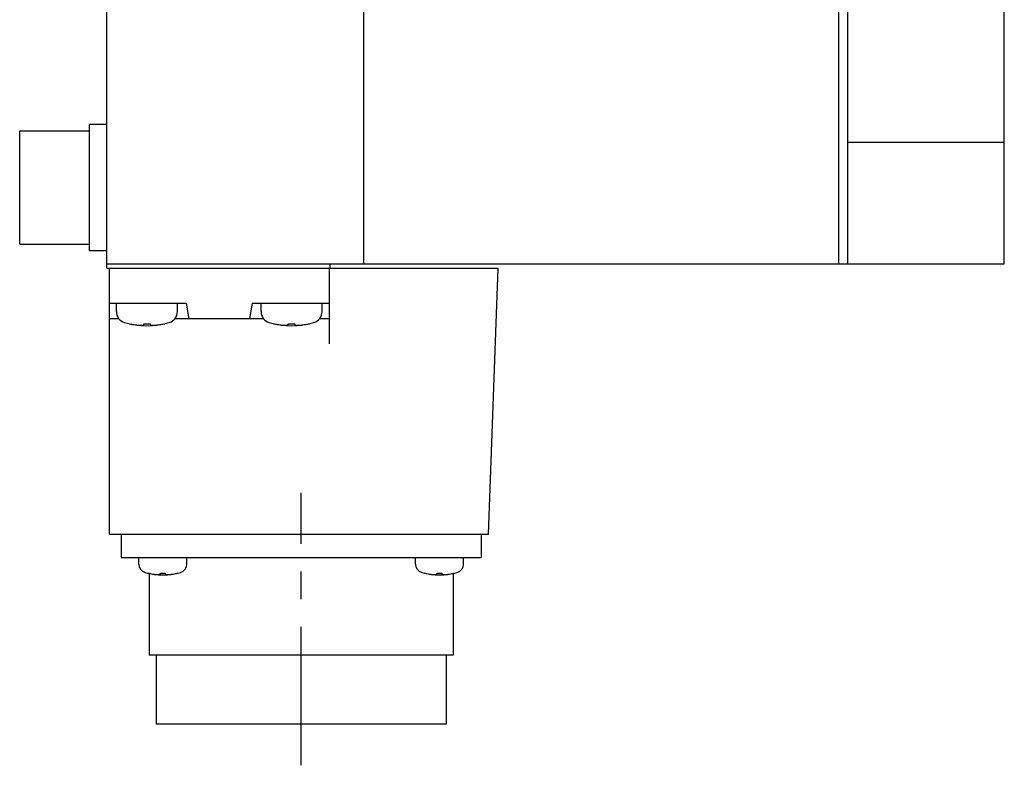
# Model space of a CAD drawing. Header units: millimetres. Extents: x 74 to 1063, y 533 to 799.
# Tile 2 of 4: x 505 to 618, y 533 to 619. Entities that reach past the tile are written whole.
import ezdxf

# ---------------------------------------------------------------- set-up
doc = ezdxf.new("R2010")
doc.units = ezdxf.units.MM
doc.linetypes.add('CENTER', pattern=[50.8, 31.75, -6.35, 6.35, -6.35])
doc.layers.add('CTR', color=2, linetype='CENTER')

msp = doc.modelspace()

# ---------------------------------------------------------------- linework, layer by layer
for p, q in [((515.42, 590.45), (515.42, 766.95)), ((544.92, 590.95), (544.92, 766.95)), ((618.42, 590.95), (618.42, 766.95)), ((600.42, 752.98), (600.42, 604.91)), ((599.42, 590.95), (599.42, 638.95)), ((513.42, 592.46), (513.42, 606.96)), ((515.42, 606.96), (513.42, 606.96)), ((505.42, 593.21), (505.42, 606.21)), ((505.42, 606.21), (513.42, 606.21)), ((600.42, 604.91), (618.42, 604.91)), ((600.42, 604.91), (600.42, 590.95)), ((505.42, 593.21), (513.42, 593.21)), ((515.42, 592.46), (513.42, 592.46)), ((515.42, 590.95), (618.42, 590.95)), ((515.42, 590.45), (560.32, 590.45)), ((515.72, 559.95), (515.72, 590.45)), ((540.92, 590.45), (540.92, 581.76)), ((541.02, 590.95), (541.02, 590.45)), ((559.22, 559.95), (560.32, 590.45)), ((515.72, 586.45), (524.52, 586.45)), ((516.52, 585.47), (516.52, 586.45)), ((523.52, 585.47), (523.52, 586.45)), ((524.52, 586.45), (524.84, 584.65)), ((532.12, 586.45), (531.8, 584.65)), ((532.12, 586.45), (540.92, 586.45)), ((533.12, 585.47), (533.12, 586.45)), ((540.12, 585.47), (540.12, 586.45)), ((516.82, 584.65), (515.72, 584.65)), ((533.42, 584.65), (523.22, 584.65)), ((540.92, 584.65), (539.82, 584.65)), ((517.97, 584.08), (518, 584.08)), ((519.65, 583.95), (519.65, 584.08)), ((519.65, 584.08), (520.39, 584.08)), ((520.39, 584.08), (520.39, 583.95)), ((522.04, 584.08), (522.07, 584.08)), ((534.57, 584.08), (534.6, 584.08)), ((536.25, 584.08), (536.99, 584.08)), ((536.25, 583.95), (536.25, 584.08)), ((536.99, 584.08), (536.99, 583.95)), ((538.64, 584.08), (538.67, 584.08)), ((515.72, 559.95), (559.22, 559.95)), ((517.07, 559.95), (517.07, 557.25)), ((558.37, 559.95), (558.37, 557.25)), ((517.07, 557.25), (558.37, 557.25)), ((519.1, 556.51), (519.1, 557.25)), ((524.6, 556.51), (524.6, 557.25)), ((550.85, 556.51), (550.85, 557.25)), ((556.35, 556.51), (556.35, 557.25)), ((520.1, 555.47), (520.12, 555.47)), ((520.27, 555.43), (520.27, 546.05)), ((521.57, 555.47), (522.13, 555.47)), ((521.57, 555.35), (521.57, 555.47)), ((522.13, 555.47), (522.13, 555.35)), ((523.57, 555.47), (523.6, 555.47)), ((551.85, 555.47), (551.87, 555.47)), ((553.32, 555.47), (553.88, 555.47)), ((553.32, 555.35), (553.32, 555.47)), ((553.88, 555.47), (553.88, 555.35)), ((555.17, 555.43), (555.17, 546.05)), ((555.32, 555.47), (555.35, 555.47)), ((555.17, 546.05), (520.27, 546.05)), ((521.07, 546.05), (521.07, 538.15)), ((554.37, 546.05), (554.37, 538.15)), ((554.37, 538.15), (521.07, 538.15))]:
    msp.add_line(p, q)
for centre, radius, start, end in [((517.82, 585.47), 1.3, 180, 253.3985), ((522.22, 585.47), 1.3, 286.6015, 0), ((534.42, 585.47), 1.3, 180, 253.3985), ((538.82, 585.47), 1.3, 286.6015, 0), ((520.02, 592.85), 9, 253.3985, 286.6015), ((536.62, 592.85), 9, 253.3985, 286.6015), ((520.02, 592.85), 8.99, 257.0426, 261.8394), ((520.02, 592.85), 8.99, 278.1606, 282.9574), ((536.62, 592.85), 8.99, 257.0426, 261.8394), ((536.62, 592.85), 8.99, 278.1606, 282.9574), ((520.1, 556.51), 1, 180, 253.0422), ((523.6, 556.51), 1, 286.9578, 0), ((551.85, 556.51), 1, 180, 253.0422), ((555.35, 556.51), 1, 286.9578, 0), ((521.85, 562.25), 7, 253.0422, 286.9578), ((521.85, 562.25), 6.99, 255.7013, 260.3879), ((521.85, 562.25), 6.99, 279.6121, 284.2987), ((553.6, 562.25), 7, 253.0422, 286.9578), ((553.6, 562.25), 6.99, 255.7013, 260.3879), ((553.6, 562.25), 6.99, 279.6121, 284.2987)]:
    msp.add_arc(centre, radius, start, end)
for points, knots in [([(518.74, 583.95), (518.75, 583.94), (518.77, 583.94), (518.79, 583.94), (518.8, 583.94), (518.81, 583.94), (518.82, 583.94), (518.82, 583.94), (518.83, 583.94), (518.83, 583.94), (518.83, 583.94), (518.84, 583.94), (518.86, 583.93), (518.88, 583.93), (518.9, 583.93), (518.91, 583.93), (518.92, 583.93), (518.93, 583.93), (518.93, 583.93), (518.94, 583.93), (518.94, 583.93), (518.95, 583.93), (518.96, 583.92), (518.97, 583.92), (518.98, 583.92), (518.99, 583.92), (519, 583.92), (519.01, 583.92), (519.01, 583.92), (519.01, 583.92), (519.01, 583.92), (519.02, 583.92), (519.02, 583.92), (519.03, 583.92), (519.03, 583.92), (519.04, 583.92), (519.06, 583.92), (519.08, 583.92), (519.09, 583.91), (519.11, 583.91), (519.11, 583.91), (519.12, 583.91), (519.12, 583.91), (519.13, 583.91), (519.13, 583.91), (519.14, 583.91), (519.15, 583.91), (519.16, 583.91), (519.18, 583.91), (519.19, 583.91), (519.19, 583.91), (519.2, 583.91), (519.2, 583.91), (519.2, 583.91), (519.21, 583.91), (519.21, 583.91), (519.22, 583.91), (519.24, 583.91), (519.25, 583.9), (519.28, 583.9), (519.31, 583.9), (519.32, 583.9)], [0, 0, 0, 0, 0.0625, 0.09375, 0.125, 0.140625, 0.15625, 0.164062, 0.167969, 0.171875, 0.179688, 0.1875, 0.21875, 0.25, 0.28125, 0.3125, 0.320312, 0.328125, 0.332031, 0.335938, 0.34375, 0.359375, 0.375, 0.40625, 0.4375, 0.453125, 0.46875, 0.484375, 0.492188, 0.496094, 0.5, 0.503906, 0.507812, 0.515625, 0.53125, 0.546875, 0.5625, 0.59375, 0.625, 0.640625, 0.65625, 0.664062, 0.667969, 0.671875, 0.679688, 0.6875, 0.71875, 0.75, 0.78125, 0.796875, 0.8125, 0.820312, 0.828125, 0.832031, 0.835938, 0.84375, 0.859375, 0.875, 0.90625, 0.9375, 1, 1, 1, 1]), ([(519.32, 583.9), (519.33, 583.9), (519.34, 583.9), (519.35, 583.9), (519.36, 583.9), (519.36, 583.91), (519.37, 583.91), (519.37, 583.91), (519.38, 583.91), (519.39, 583.91), (519.4, 583.91), (519.41, 583.91), (519.42, 583.91), (519.43, 583.91), (519.43, 583.91), (519.43, 583.91), (519.44, 583.91), (519.44, 583.91), (519.45, 583.91), (519.46, 583.91), (519.47, 583.92), (519.47, 583.92), (519.47, 583.92), (519.48, 583.92), (519.48, 583.92), (519.48, 583.92), (519.49, 583.92), (519.5, 583.92), (519.51, 583.92), (519.52, 583.92), (519.53, 583.92), (519.53, 583.92), (519.54, 583.93), (519.54, 583.93), (519.54, 583.93), (519.55, 583.93), (519.56, 583.93), (519.57, 583.93), (519.58, 583.93), (519.58, 583.93), (519.59, 583.93), (519.59, 583.93), (519.59, 583.94), (519.6, 583.94), (519.61, 583.94), (519.63, 583.94), (519.64, 583.94), (519.65, 583.95)], [0, 0, 0, 0, 0.0625, 0.125, 0.140625, 0.15625, 0.164062, 0.171875, 0.1875, 0.21875, 0.25, 0.28125, 0.3125, 0.328125, 0.335938, 0.34375, 0.359375, 0.375, 0.40625, 0.4375, 0.46875, 0.484375, 0.492188, 0.5, 0.507812, 0.515625, 0.53125, 0.5625, 0.59375, 0.625, 0.640625, 0.65625, 0.664062, 0.671875, 0.6875, 0.71875, 0.75, 0.78125, 0.8125, 0.828125, 0.835938, 0.84375, 0.859375, 0.875, 0.90625, 0.9375, 1, 1, 1, 1]), ([(520.39, 583.95), (520.4, 583.94), (520.41, 583.94), (520.42, 583.94), (520.43, 583.94), (520.43, 583.94), (520.44, 583.94), (520.44, 583.94), (520.45, 583.94), (520.46, 583.93), (520.47, 583.93), (520.48, 583.93), (520.49, 583.93), (520.5, 583.93), (520.5, 583.93), (520.5, 583.93), (520.51, 583.93), (520.51, 583.92), (520.52, 583.92), (520.53, 583.92), (520.54, 583.92), (520.54, 583.92), (520.54, 583.92), (520.55, 583.92), (520.55, 583.92), (520.55, 583.92), (520.56, 583.92), (520.57, 583.92), (520.58, 583.92), (520.59, 583.91), (520.6, 583.91), (520.6, 583.91), (520.61, 583.91), (520.61, 583.91), (520.62, 583.91), (520.62, 583.91), (520.63, 583.91), (520.64, 583.91), (520.65, 583.91), (520.65, 583.91), (520.66, 583.91), (520.66, 583.91), (520.67, 583.91), (520.67, 583.91), (520.68, 583.9), (520.7, 583.9), (520.71, 583.9), (520.72, 583.9)], [0, 0, 0, 0, 0.0625, 0.125, 0.140625, 0.15625, 0.164062, 0.171875, 0.1875, 0.21875, 0.25, 0.28125, 0.3125, 0.328125, 0.335938, 0.34375, 0.359375, 0.375, 0.40625, 0.4375, 0.46875, 0.484375, 0.492188, 0.5, 0.507812, 0.515625, 0.53125, 0.5625, 0.59375, 0.625, 0.640625, 0.65625, 0.664062, 0.671875, 0.6875, 0.71875, 0.75, 0.78125, 0.8125, 0.828125, 0.835938, 0.84375, 0.859375, 0.875, 0.90625, 0.9375, 1, 1, 1, 1]), ([(520.72, 583.9), (520.73, 583.9), (520.75, 583.9), (520.77, 583.9), (520.78, 583.9), (520.79, 583.9), (520.8, 583.91), (520.8, 583.91), (520.8, 583.91), (520.81, 583.91), (520.81, 583.91), (520.82, 583.91), (520.84, 583.91), (520.86, 583.91), (520.88, 583.91), (520.89, 583.91), (520.9, 583.91), (520.91, 583.91), (520.91, 583.91), (520.91, 583.91), (520.92, 583.91), (520.92, 583.91), (520.93, 583.91), (520.95, 583.91), (520.96, 583.91), (520.97, 583.92), (520.98, 583.92), (520.98, 583.92), (520.99, 583.92), (520.99, 583.92), (520.99, 583.92), (521, 583.92), (521, 583.92), (521, 583.92), (521.01, 583.92), (521.02, 583.92), (521.04, 583.92), (521.05, 583.92), (521.07, 583.92), (521.08, 583.92), (521.09, 583.92), (521.1, 583.93), (521.1, 583.93), (521.1, 583.93), (521.11, 583.93), (521.11, 583.93), (521.13, 583.93), (521.14, 583.93), (521.15, 583.93), (521.16, 583.93), (521.17, 583.93), (521.18, 583.93), (521.18, 583.93), (521.18, 583.93), (521.18, 583.93), (521.19, 583.93), (521.2, 583.94), (521.21, 583.94), (521.23, 583.94), (521.26, 583.94), (521.28, 583.94), (521.3, 583.95)], [0, 0, 0, 0, 0.0625, 0.09375, 0.125, 0.140625, 0.15625, 0.164062, 0.167969, 0.171875, 0.179688, 0.1875, 0.21875, 0.25, 0.28125, 0.3125, 0.320312, 0.328125, 0.332031, 0.335938, 0.34375, 0.359375, 0.375, 0.40625, 0.4375, 0.453125, 0.46875, 0.484375, 0.492188, 0.496094, 0.5, 0.503906, 0.507812, 0.515625, 0.53125, 0.546875, 0.5625, 0.59375, 0.625, 0.640625, 0.65625, 0.664062, 0.667969, 0.671875, 0.679688, 0.6875, 0.71875, 0.75, 0.78125, 0.796875, 0.8125, 0.820312, 0.828125, 0.832031, 0.835938, 0.84375, 0.859375, 0.875, 0.90625, 0.9375, 1, 1, 1, 1]), ([(535.34, 583.95), (535.35, 583.94), (535.37, 583.94), (535.39, 583.94), (535.4, 583.94), (535.41, 583.94), (535.42, 583.94), (535.42, 583.94), (535.43, 583.94), (535.43, 583.94), (535.43, 583.94), (535.44, 583.94), (535.46, 583.93), (535.48, 583.93), (535.5, 583.93), (535.51, 583.93), (535.52, 583.93), (535.53, 583.93), (535.53, 583.93), (535.54, 583.93), (535.54, 583.93), (535.55, 583.93), (535.56, 583.92), (535.57, 583.92), (535.58, 583.92), (535.59, 583.92), (535.6, 583.92), (535.61, 583.92), (535.61, 583.92), (535.61, 583.92), (535.61, 583.92), (535.62, 583.92), (535.62, 583.92), (535.63, 583.92), (535.63, 583.92), (535.64, 583.92), (535.66, 583.92), (535.68, 583.92), (535.69, 583.91), (535.71, 583.91), (535.71, 583.91), (535.72, 583.91), (535.72, 583.91), (535.73, 583.91), (535.73, 583.91), (535.74, 583.91), (535.75, 583.91), (535.76, 583.91), (535.78, 583.91), (535.79, 583.91), (535.79, 583.91), (535.8, 583.91), (535.8, 583.91), (535.8, 583.91), (535.81, 583.91), (535.81, 583.91), (535.82, 583.91), (535.84, 583.91), (535.85, 583.9), (535.88, 583.9), (535.91, 583.9), (535.92, 583.9)], [0, 0, 0, 0, 0.0625, 0.09375, 0.125, 0.140625, 0.15625, 0.164062, 0.167969, 0.171875, 0.179688, 0.1875, 0.21875, 0.25, 0.28125, 0.3125, 0.320312, 0.328125, 0.332031, 0.335938, 0.34375, 0.359375, 0.375, 0.40625, 0.4375, 0.453125, 0.46875, 0.484375, 0.492188, 0.496094, 0.5, 0.503906, 0.507812, 0.515625, 0.53125, 0.546875, 0.5625, 0.59375, 0.625, 0.640625, 0.65625, 0.664062, 0.667969, 0.671875, 0.679688, 0.6875, 0.71875, 0.75, 0.78125, 0.796875, 0.8125, 0.820312, 0.828125, 0.832031, 0.835938, 0.84375, 0.859375, 0.875, 0.90625, 0.9375, 1, 1, 1, 1]), ([(535.92, 583.9), (535.93, 583.9), (535.94, 583.9), (535.95, 583.9), (535.96, 583.9), (535.96, 583.91), (535.97, 583.91), (535.97, 583.91), (535.98, 583.91), (535.99, 583.91), (536, 583.91), (536.01, 583.91), (536.02, 583.91), (536.03, 583.91), (536.03, 583.91), (536.03, 583.91), (536.04, 583.91), (536.04, 583.91), (536.05, 583.91), (536.06, 583.91), (536.07, 583.92), (536.07, 583.92), (536.07, 583.92), (536.08, 583.92), (536.08, 583.92), (536.08, 583.92), (536.09, 583.92), (536.1, 583.92), (536.11, 583.92), (536.12, 583.92), (536.13, 583.92), (536.13, 583.92), (536.14, 583.93), (536.14, 583.93), (536.14, 583.93), (536.15, 583.93), (536.16, 583.93), (536.17, 583.93), (536.18, 583.93), (536.18, 583.93), (536.19, 583.93), (536.19, 583.93), (536.19, 583.94), (536.2, 583.94), (536.21, 583.94), (536.23, 583.94), (536.24, 583.94), (536.25, 583.95)], [0, 0, 0, 0, 0.0625, 0.125, 0.140625, 0.15625, 0.164062, 0.171875, 0.1875, 0.21875, 0.25, 0.28125, 0.3125, 0.328125, 0.335938, 0.34375, 0.359375, 0.375, 0.40625, 0.4375, 0.46875, 0.484375, 0.492188, 0.5, 0.507812, 0.515625, 0.53125, 0.5625, 0.59375, 0.625, 0.640625, 0.65625, 0.664062, 0.671875, 0.6875, 0.71875, 0.75, 0.78125, 0.8125, 0.828125, 0.835938, 0.84375, 0.859375, 0.875, 0.90625, 0.9375, 1, 1, 1, 1]), ([(536.99, 583.95), (537, 583.94), (537.01, 583.94), (537.02, 583.94), (537.03, 583.94), (537.03, 583.94), (537.04, 583.94), (537.04, 583.94), (537.05, 583.94), (537.06, 583.93), (537.07, 583.93), (537.08, 583.93), (537.09, 583.93), (537.1, 583.93), (537.1, 583.93), (537.1, 583.93), (537.11, 583.93), (537.11, 583.92), (537.12, 583.92), (537.13, 583.92), (537.14, 583.92), (537.14, 583.92), (537.14, 583.92), (537.15, 583.92), (537.15, 583.92), (537.15, 583.92), (537.16, 583.92), (537.17, 583.92), (537.18, 583.92), (537.19, 583.91), (537.2, 583.91), (537.2, 583.91), (537.21, 583.91), (537.21, 583.91), (537.22, 583.91), (537.22, 583.91), (537.23, 583.91), (537.24, 583.91), (537.25, 583.91), (537.25, 583.91), (537.26, 583.91), (537.26, 583.91), (537.27, 583.91), (537.27, 583.91), (537.28, 583.9), (537.3, 583.9), (537.31, 583.9), (537.32, 583.9)], [0, 0, 0, 0, 0.0625, 0.125, 0.140625, 0.15625, 0.164062, 0.171875, 0.1875, 0.21875, 0.25, 0.28125, 0.3125, 0.328125, 0.335938, 0.34375, 0.359375, 0.375, 0.40625, 0.4375, 0.46875, 0.484375, 0.492188, 0.5, 0.507812, 0.515625, 0.53125, 0.5625, 0.59375, 0.625, 0.640625, 0.65625, 0.664062, 0.671875, 0.6875, 0.71875, 0.75, 0.78125, 0.8125, 0.828125, 0.835938, 0.84375, 0.859375, 0.875, 0.90625, 0.9375, 1, 1, 1, 1]), ([(537.32, 583.9), (537.33, 583.9), (537.35, 583.9), (537.37, 583.9), (537.38, 583.9), (537.39, 583.9), (537.4, 583.91), (537.4, 583.91), (537.4, 583.91), (537.41, 583.91), (537.41, 583.91), (537.42, 583.91), (537.44, 583.91), (537.46, 583.91), (537.48, 583.91), (537.49, 583.91), (537.5, 583.91), (537.51, 583.91), (537.51, 583.91), (537.51, 583.91), (537.52, 583.91), (537.52, 583.91), (537.53, 583.91), (537.55, 583.91), (537.56, 583.91), (537.57, 583.92), (537.58, 583.92), (537.58, 583.92), (537.59, 583.92), (537.59, 583.92), (537.59, 583.92), (537.6, 583.92), (537.6, 583.92), (537.6, 583.92), (537.61, 583.92), (537.62, 583.92), (537.64, 583.92), (537.65, 583.92), (537.67, 583.92), (537.68, 583.92), (537.69, 583.92), (537.7, 583.93), (537.7, 583.93), (537.7, 583.93), (537.71, 583.93), (537.71, 583.93), (537.73, 583.93), (537.74, 583.93), (537.75, 583.93), (537.76, 583.93), (537.77, 583.93), (537.78, 583.93), (537.78, 583.93), (537.78, 583.93), (537.78, 583.93), (537.79, 583.93), (537.8, 583.94), (537.81, 583.94), (537.83, 583.94), (537.86, 583.94), (537.88, 583.94), (537.9, 583.95)], [0, 0, 0, 0, 0.0625, 0.09375, 0.125, 0.140625, 0.15625, 0.164062, 0.167969, 0.171875, 0.179688, 0.1875, 0.21875, 0.25, 0.28125, 0.3125, 0.320312, 0.328125, 0.332031, 0.335938, 0.34375, 0.359375, 0.375, 0.40625, 0.4375, 0.453125, 0.46875, 0.484375, 0.492188, 0.496094, 0.5, 0.503906, 0.507812, 0.515625, 0.53125, 0.546875, 0.5625, 0.59375, 0.625, 0.640625, 0.65625, 0.664062, 0.667969, 0.671875, 0.679688, 0.6875, 0.71875, 0.75, 0.78125, 0.796875, 0.8125, 0.820312, 0.828125, 0.832031, 0.835938, 0.84375, 0.859375, 0.875, 0.90625, 0.9375, 1, 1, 1, 1]), ([(520.68, 555.35), (520.7, 555.35), (520.73, 555.34), (520.77, 555.34), (520.79, 555.34), (520.8, 555.33), (520.82, 555.33), (520.83, 555.33), (520.84, 555.33), (520.85, 555.33), (520.85, 555.33), (520.86, 555.33), (520.87, 555.33), (520.89, 555.32), (520.91, 555.32), (520.93, 555.32), (520.94, 555.32), (520.95, 555.32), (520.95, 555.32), (520.95, 555.32), (520.96, 555.32), (520.97, 555.32), (520.98, 555.32), (521, 555.31), (521.01, 555.31), (521.02, 555.31), (521.03, 555.31), (521.03, 555.31), (521.04, 555.31), (521.05, 555.31), (521.07, 555.31), (521.09, 555.31), (521.11, 555.31), (521.13, 555.31), (521.15, 555.3), (521.18, 555.3), (521.22, 555.3), (521.24, 555.3)], [0, 0, 0, 0, 0.125, 0.1875, 0.21875, 0.25, 0.28125, 0.3125, 0.328125, 0.335938, 0.34375, 0.359375, 0.375, 0.40625, 0.4375, 0.46875, 0.484375, 0.492188, 0.5, 0.507812, 0.515625, 0.53125, 0.5625, 0.59375, 0.625, 0.640625, 0.65625, 0.664062, 0.671875, 0.6875, 0.71875, 0.75, 0.78125, 0.8125, 0.84375, 0.875, 1, 1, 1, 1]), ([(521.24, 555.3), (521.25, 555.3), (521.27, 555.3), (521.3, 555.3), (521.31, 555.31), (521.32, 555.31), (521.33, 555.31), (521.34, 555.31), (521.34, 555.31), (521.34, 555.31), (521.35, 555.31), (521.36, 555.31), (521.36, 555.31), (521.38, 555.31), (521.39, 555.32), (521.39, 555.32), (521.4, 555.32), (521.4, 555.32), (521.41, 555.32), (521.42, 555.32), (521.43, 555.32), (521.43, 555.32), (521.44, 555.32), (521.44, 555.32), (521.45, 555.33), (521.45, 555.33), (521.46, 555.33), (521.47, 555.33), (521.48, 555.33), (521.5, 555.34), (521.53, 555.34), (521.55, 555.35), (521.57, 555.35)], [0, 0, 0, 0, 0.125, 0.1875, 0.25, 0.28125, 0.3125, 0.328125, 0.335938, 0.34375, 0.359375, 0.375, 0.40625, 0.4375, 0.46875, 0.484375, 0.5, 0.515625, 0.53125, 0.5625, 0.59375, 0.625, 0.640625, 0.65625, 0.664062, 0.671875, 0.6875, 0.71875, 0.75, 0.8125, 0.875, 1, 1, 1, 1]), ([(522.13, 555.35), (522.14, 555.35), (522.16, 555.34), (522.18, 555.34), (522.2, 555.34), (522.21, 555.33), (522.21, 555.33), (522.22, 555.33), (522.22, 555.33), (522.23, 555.33), (522.23, 555.33), (522.24, 555.33), (522.25, 555.32), (522.26, 555.32), (522.27, 555.32), (522.28, 555.32), (522.28, 555.32), (522.29, 555.32), (522.29, 555.32), (522.3, 555.32), (522.31, 555.31), (522.32, 555.31), (522.32, 555.31), (522.33, 555.31), (522.33, 555.31), (522.33, 555.31), (522.34, 555.31), (522.35, 555.31), (522.37, 555.31), (522.38, 555.31), (522.41, 555.3), (522.44, 555.3), (522.45, 555.3)], [0, 0, 0, 0, 0.125, 0.1875, 0.25, 0.28125, 0.3125, 0.328125, 0.335938, 0.34375, 0.359375, 0.375, 0.40625, 0.4375, 0.46875, 0.484375, 0.5, 0.515625, 0.53125, 0.5625, 0.59375, 0.625, 0.640625, 0.65625, 0.664062, 0.671875, 0.6875, 0.71875, 0.75, 0.8125, 0.875, 1, 1, 1, 1]), ([(522.45, 555.3), (522.47, 555.3), (522.5, 555.3), (522.54, 555.3), (522.56, 555.31), (522.58, 555.31), (522.59, 555.31), (522.61, 555.31), (522.61, 555.31), (522.62, 555.31), (522.63, 555.31), (522.63, 555.31), (522.65, 555.31), (522.66, 555.31), (522.68, 555.31), (522.7, 555.32), (522.71, 555.32), (522.72, 555.32), (522.72, 555.32), (522.73, 555.32), (522.73, 555.32), (522.74, 555.32), (522.75, 555.32), (522.77, 555.32), (522.78, 555.32), (522.79, 555.32), (522.8, 555.32), (522.81, 555.33), (522.81, 555.33), (522.82, 555.33), (522.84, 555.33), (522.86, 555.33), (522.88, 555.33), (522.9, 555.34), (522.92, 555.34), (522.96, 555.34), (522.99, 555.35), (523.01, 555.35)], [0, 0, 0, 0, 0.125, 0.1875, 0.21875, 0.25, 0.28125, 0.3125, 0.328125, 0.335938, 0.34375, 0.359375, 0.375, 0.40625, 0.4375, 0.46875, 0.484375, 0.492188, 0.5, 0.507812, 0.515625, 0.53125, 0.5625, 0.59375, 0.625, 0.640625, 0.65625, 0.664062, 0.671875, 0.6875, 0.71875, 0.75, 0.78125, 0.8125, 0.84375, 0.875, 1, 1, 1, 1]), ([(552.43, 555.35), (552.45, 555.35), (552.48, 555.34), (552.52, 555.34), (552.54, 555.34), (552.55, 555.33), (552.57, 555.33), (552.58, 555.33), (552.59, 555.33), (552.6, 555.33), (552.6, 555.33), (552.61, 555.33), (552.62, 555.33), (552.64, 555.32), (552.66, 555.32), (552.68, 555.32), (552.69, 555.32), (552.7, 555.32), (552.7, 555.32), (552.7, 555.32), (552.71, 555.32), (552.72, 555.32), (552.73, 555.32), (552.75, 555.31), (552.76, 555.31), (552.77, 555.31), (552.78, 555.31), (552.78, 555.31), (552.79, 555.31), (552.8, 555.31), (552.82, 555.31), (552.84, 555.31), (552.86, 555.31), (552.88, 555.31), (552.9, 555.3), (552.93, 555.3), (552.97, 555.3), (552.99, 555.3)], [0, 0, 0, 0, 0.125, 0.1875, 0.21875, 0.25, 0.28125, 0.3125, 0.328125, 0.335938, 0.34375, 0.359375, 0.375, 0.40625, 0.4375, 0.46875, 0.484375, 0.492188, 0.5, 0.507812, 0.515625, 0.53125, 0.5625, 0.59375, 0.625, 0.640625, 0.65625, 0.664062, 0.671875, 0.6875, 0.71875, 0.75, 0.78125, 0.8125, 0.84375, 0.875, 1, 1, 1, 1]), ([(552.99, 555.3), (553, 555.3), (553.02, 555.3), (553.05, 555.3), (553.06, 555.31), (553.07, 555.31), (553.08, 555.31), (553.09, 555.31), (553.09, 555.31), (553.09, 555.31), (553.1, 555.31), (553.11, 555.31), (553.11, 555.31), (553.13, 555.31), (553.14, 555.32), (553.14, 555.32), (553.15, 555.32), (553.15, 555.32), (553.16, 555.32), (553.17, 555.32), (553.18, 555.32), (553.18, 555.32), (553.19, 555.32), (553.19, 555.32), (553.2, 555.33), (553.2, 555.33), (553.21, 555.33), (553.22, 555.33), (553.23, 555.33), (553.25, 555.34), (553.28, 555.34), (553.3, 555.35), (553.32, 555.35)], [0, 0, 0, 0, 0.125, 0.1875, 0.25, 0.28125, 0.3125, 0.328125, 0.335938, 0.34375, 0.359375, 0.375, 0.40625, 0.4375, 0.46875, 0.484375, 0.5, 0.515625, 0.53125, 0.5625, 0.59375, 0.625, 0.640625, 0.65625, 0.664062, 0.671875, 0.6875, 0.71875, 0.75, 0.8125, 0.875, 1, 1, 1, 1]), ([(553.88, 555.35), (553.89, 555.35), (553.91, 555.34), (553.93, 555.34), (553.95, 555.34), (553.96, 555.33), (553.96, 555.33), (553.97, 555.33), (553.97, 555.33), (553.98, 555.33), (553.98, 555.33), (553.99, 555.33), (554, 555.32), (554.01, 555.32), (554.02, 555.32), (554.03, 555.32), (554.03, 555.32), (554.04, 555.32), (554.04, 555.32), (554.05, 555.32), (554.06, 555.31), (554.07, 555.31), (554.07, 555.31), (554.08, 555.31), (554.08, 555.31), (554.08, 555.31), (554.09, 555.31), (554.1, 555.31), (554.12, 555.31), (554.13, 555.31), (554.16, 555.3), (554.19, 555.3), (554.2, 555.3)], [0, 0, 0, 0, 0.125, 0.1875, 0.25, 0.28125, 0.3125, 0.328125, 0.335938, 0.34375, 0.359375, 0.375, 0.40625, 0.4375, 0.46875, 0.484375, 0.5, 0.515625, 0.53125, 0.5625, 0.59375, 0.625, 0.640625, 0.65625, 0.664062, 0.671875, 0.6875, 0.71875, 0.75, 0.8125, 0.875, 1, 1, 1, 1]), ([(554.2, 555.3), (554.22, 555.3), (554.25, 555.3), (554.29, 555.3), (554.31, 555.31), (554.33, 555.31), (554.34, 555.31), (554.36, 555.31), (554.36, 555.31), (554.37, 555.31), (554.38, 555.31), (554.38, 555.31), (554.4, 555.31), (554.41, 555.31), (554.43, 555.31), (554.45, 555.32), (554.46, 555.32), (554.47, 555.32), (554.47, 555.32), (554.48, 555.32), (554.48, 555.32), (554.49, 555.32), (554.5, 555.32), (554.52, 555.32), (554.53, 555.32), (554.54, 555.32), (554.55, 555.32), (554.56, 555.33), (554.56, 555.33), (554.57, 555.33), (554.59, 555.33), (554.61, 555.33), (554.63, 555.33), (554.65, 555.34), (554.67, 555.34), (554.71, 555.34), (554.74, 555.35), (554.76, 555.35)], [0, 0, 0, 0, 0.125, 0.1875, 0.21875, 0.25, 0.28125, 0.3125, 0.328125, 0.335938, 0.34375, 0.359375, 0.375, 0.40625, 0.4375, 0.46875, 0.484375, 0.492188, 0.5, 0.507812, 0.515625, 0.53125, 0.5625, 0.59375, 0.625, 0.640625, 0.65625, 0.664062, 0.671875, 0.6875, 0.71875, 0.75, 0.78125, 0.8125, 0.84375, 0.875, 1, 1, 1, 1])]:
    msp.add_open_spline(points, degree=3, knots=knots)
at = {"layer": 'CTR', "ltscale": 0.5}
msp.add_line((537.72, 533.41), (537.72, 564.68), dxfattribs=at)

doc.saveas('drawing.dxf')
